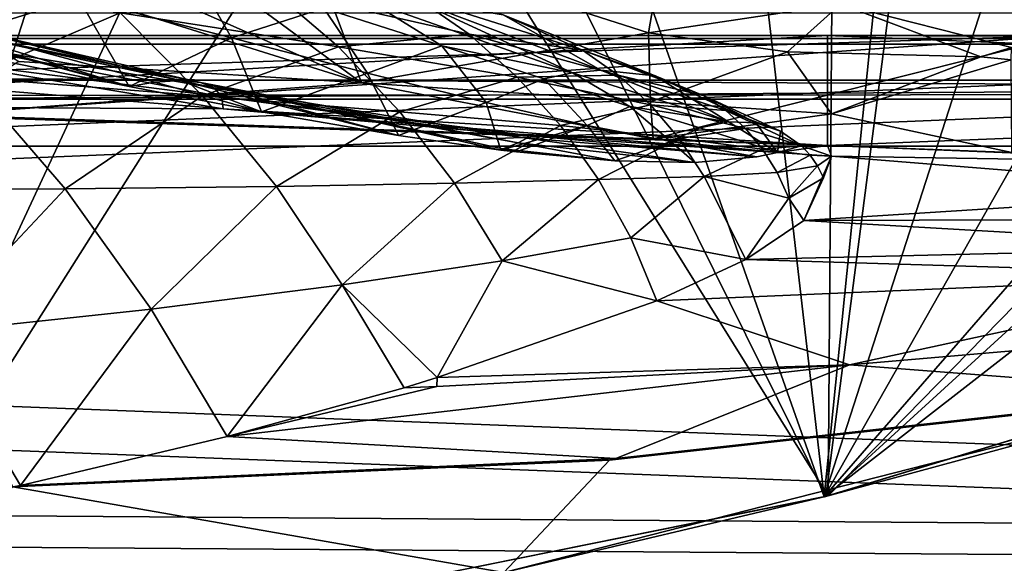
# Model space of a CAD drawing. Header units: metres. Extents: x 0 to 904, y -904 to 0.
# Tile 241 of 246: x 686 to 741, y -81 to -51. Entities that reach past the tile are written whole.
import ezdxf

# ---------------------------------------------------------------- set-up
doc = ezdxf.new("R2010")
doc.units = ezdxf.units.M

msp = doc.modelspace()

# ---------------------------------------------------------------- linework, layer by layer
at = {"layer": 'top0'}
for points in [[(163.519562, -51.518902, 2063.059814), (836.377136, -51.518902, 2063.059814), (133.377289, -4.519207, 2063.059814)], [(836.377136, -51.518902, 2063.059814), (844.306091, -34.448139, 2063.059814), (133.377289, -4.519207, 2063.059814)], [(844.306091, -34.448139, 163.059708), (836.377136, -51.518902, 163.059708), (133.377289, -4.519207, 163.059708)], [(133.377289, -4.519207, 163.059708), (836.377136, -51.518902, 163.059708), (163.519562, -51.518902, 163.059708)], [(674.412415, -88.45858, 1566.81958), (660.330811, -14.86791, 1564.892578), (696.225769, -20.886278, 1565.050171)], [(674.15155, -88.498238, 658.996399), (704.470459, -23.331985, 660.70282), (671.479004, -16.928637, 660.870483)], [(673.003052, -17.473251, 617.963867), (713.177856, -26.577866, 618.202332), (673.95752, -88.527664, 619.824524)], [(731.187866, -77.000015, 1566.519531), (674.412415, -88.45858, 1566.81958), (696.225769, -20.886278, 1565.050171)], [(731.187866, -77.000015, 1566.519531), (696.225769, -20.886278, 1565.050171), (731.531494, -29.892569, 1565.286011)], [(730.964783, -77.056259, 619.524109), (724.715698, -22.823589, 618.104004), (736.621765, -21.415346, 618.067139)], [(736.621765, -21.415346, 618.067139), (748.602905, -22.387112, 618.09259), (730.964783, -77.056259, 619.524109)], [(713.177856, -26.577866, 618.202332), (724.715698, -22.823589, 618.104004), (730.964783, -77.056259, 619.524109)], [(748.602905, -22.387112, 618.09259), (760.130737, -25.713488, 618.179688), (730.964783, -77.056259, 619.524109)], [(674.15155, -88.498238, 658.996399), (731.059937, -77.03228, 659.296631), (704.470459, -23.331985, 660.70282)], [(731.059937, -77.03228, 659.296631), (736.880066, -32.151726, 660.471863), (704.470459, -23.331985, 660.70282)], [(730.964783, -77.056259, 619.524109), (760.130737, -25.713488, 618.179688), (770.797302, -31.284773, 618.325562)], [(673.95752, -88.527664, 619.824524), (713.177856, -26.577866, 618.202332), (730.964783, -77.056259, 619.524109)], [(765.720886, -41.721039, 1565.595703), (731.187866, -77.000015, 1566.519531), (731.531494, -29.892569, 1565.286011)], [(730.964783, -77.056259, 619.524109), (770.797302, -31.284773, 618.325562), (780.125, -38.850876, 618.523682)], [(736.880066, -32.151726, 660.471863), (731.059937, -77.03228, 659.296631), (768.136292, -43.17659, 660.183167)], [(786.601135, -60.147358, 619.08136), (730.964783, -77.056259, 619.524109), (780.125, -38.850876, 618.523682)], [(786.601135, -60.147358, 1566.078247), (731.187866, -77.000015, 1566.519531), (765.720886, -41.721039, 1565.595703)], [(686.37793, -52.970856, 210.92009), (705.341003, -54.148293, 210.92009), (671.421509, -43.523407, 258.025757)], [(671.421509, -43.523407, 258.025757), (705.341003, -54.148293, 210.92009), (681.86261, -43.775658, 258.303192)], [(731.059937, -77.03228, 659.296631), (786.601135, -60.147358, 659.73877), (768.136292, -43.17659, 660.183167)], [(705.341003, -54.148293, 210.92009), (692.028198, -44.340527, 258.627472), (681.86261, -43.775658, 258.303192)], [(692.028198, -44.340527, 258.627472), (705.341003, -54.148293, 210.92009), (702.014771, -45.222408, 258.998566)], [(657.859924, -45.103973, 1822.396973), (692.485046, -54.354393, 1851.041138), (660.86731, -45.574219, 1876.180054)], [(657.859924, -45.103973, 1822.396973), (681.235535, -52.078007, 1821.028442), (692.485046, -54.354393, 1851.041138)], [(702.014771, -45.222408, 258.998566), (705.341003, -54.148293, 210.92009), (721.239075, -51.371399, 235.320496)], [(721.239075, -51.371399, 235.320496), (721.83783, -47.949226, 259.881287), (702.014771, -45.222408, 258.998566)], [(660.86731, -45.574219, 1876.180054), (692.485046, -54.354393, 1851.041138), (677.402405, -49.685158, 1874.961426)], [(689.676636, -49.430538, 1828.874268), (681.235535, -52.078007, 1821.028442), (680.278564, -47.000538, 1803.460449)], [(689.676636, -49.430538, 1828.874268), (695.882263, -47.687061, 1830.544556), (698.146729, -51.651829, 1854.653687)], [(695.882263, -47.687061, 1830.544556), (703.264648, -50.010891, 1856.190674), (698.146729, -51.651829, 1854.653687)], [(731.868591, -49.796844, 260.392914), (721.83783, -47.949226, 259.881287), (721.239075, -51.371399, 235.320496)], [(683.599487, -53.843201, 1659.745361), (691.976746, -50.276997, 1709.399292), (677.743896, -48.184128, 1659.429321)], [(691.976746, -50.276997, 1709.399292), (704.07196, -52.154499, 1760.236694), (700.335815, -48.959869, 1759.460815)], [(704.07196, -52.154499, 1760.236694), (711.302734, -51.458565, 1811.033813), (700.335815, -48.959869, 1759.460815)], [(700.335815, -48.959869, 1759.460815), (711.302734, -51.458565, 1811.033813), (708.397827, -49.424957, 1810.232666)], [(692.485046, -54.354393, 1851.041138), (681.235535, -52.078007, 1821.028442), (689.676636, -49.430538, 1828.874268)], [(698.146729, -51.651829, 1854.653687), (692.485046, -54.354393, 1851.041138), (689.676636, -49.430538, 1828.874268)], [(717.033142, -53.58255, 1908.881348), (705.823547, -49.649117, 1856.947144), (708.348083, -49.593063, 1857.695679)], [(713.189941, -50.386955, 1859.168823), (718.605469, -53.442028, 1909.440796), (708.348083, -49.593063, 1857.695679)], [(718.605469, -53.442028, 1909.440796), (717.033142, -53.58255, 1908.881348), (708.348083, -49.593063, 1857.695679)], [(711.302734, -51.458565, 1811.033813), (717.587769, -52.340107, 1860.611694), (708.397827, -49.424957, 1810.232666)], [(708.397827, -49.424957, 1810.232666), (717.587769, -52.340107, 1860.611694), (713.189941, -50.386955, 1859.168823)], [(692.485046, -54.354393, 1851.041138), (693.903442, -54.100361, 1873.629639), (677.402405, -49.685158, 1874.961426)], [(677.402405, -49.685158, 1874.961426), (693.903442, -54.100361, 1873.629639), (695.331726, -54.009632, 1900.340942)], [(677.402405, -49.685158, 1874.961426), (695.331726, -54.009632, 1900.340942), (678.670349, -50.042881, 1901.756714)], [(678.670349, -50.042881, 1901.756714), (696.424866, -54.120232, 1927.047363), (679.641113, -50.681149, 1928.533569)], [(678.670349, -50.042881, 1901.756714), (695.331726, -54.009632, 1900.340942), (696.424866, -54.120232, 1927.047363)], [(698.146729, -51.651829, 1854.653687), (703.264648, -50.010891, 1856.190674), (705.675537, -53.60062, 1880.764771)], [(709.78772, -52.105228, 1882.125366), (703.264648, -50.010891, 1856.190674), (705.823547, -49.649117, 1856.947144)], [(703.264648, -50.010891, 1856.190674), (709.78772, -52.105228, 1882.125366), (705.675537, -53.60062, 1880.764771)], [(709.78772, -52.105228, 1882.125366), (705.823547, -49.649117, 1856.947144), (717.033142, -53.58255, 1908.881348)], [(728.928162, -52.433849, 235.594666), (731.868591, -49.796844, 260.392914), (721.239075, -51.371399, 235.320496)], [(728.928162, -52.433849, 235.594666), (739.642761, -52.709717, 249.075653), (731.868591, -49.796844, 260.392914)], [(739.642761, -52.709717, 249.075653), (741.333984, -52.189682, 257.191833), (731.868591, -49.796844, 260.392914)], [(731.868591, -49.796844, 260.392914), (741.333984, -52.189682, 257.191833), (750.359009, -50.158096, 302.564972)], [(679.641113, -50.681149, 1928.533569), (697.182678, -54.424534, 1953.738525), (680.314392, -51.592628, 1955.280029)], [(679.641113, -50.681149, 1928.533569), (696.424866, -54.120232, 1927.047363), (697.182678, -54.424534, 1953.738525)], [(683.599487, -53.843201, 1659.745361), (696.532837, -54.863064, 1710.014404), (691.976746, -50.276997, 1709.399292)], [(696.532837, -54.863064, 1710.014404), (704.07196, -52.154499, 1760.236694), (691.976746, -50.276997, 1709.399292)], [(717.587769, -52.340107, 1860.611694), (721.612, -53.764977, 1910.543823), (713.189941, -50.386955, 1859.168823)], [(713.189941, -50.386955, 1859.168823), (721.612, -53.764977, 1910.543823), (718.605469, -53.442028, 1909.440796)], [(836.377136, -51.518902, 163.059708), (495.105316, -51.518902, 182.490662), (163.519562, -51.518902, 163.059708)], [(529.971802, -51.518902, 2043.136353), (836.377136, -51.518902, 2063.059814), (163.519562, -51.518902, 2063.059814)], [(578.441589, -51.518902, 184.0103), (495.105316, -51.518902, 182.490662), (836.377136, -51.518902, 163.059708)], [(529.971802, -51.518902, 2043.136353), (597.166199, -51.518902, 2041.009888), (836.377136, -51.518902, 2063.059814)], [(661.575134, -51.518902, 188.995483), (578.441589, -51.518902, 184.0103), (836.377136, -51.518902, 163.059708)], [(597.166199, -51.518902, 2041.009888), (664.251099, -51.518902, 2036.626343), (836.377136, -51.518902, 2063.059814)], [(661.575134, -51.518902, 188.995483), (744.290833, -51.518902, 197.420395), (641.819275, -54.849697, 187.495834)], [(744.290833, -51.518902, 197.420395), (681.699768, -55.916061, 190.725739), (641.819275, -54.849697, 187.495834)], [(836.377136, -51.518902, 163.059708), (744.290833, -51.518902, 197.420395), (661.575134, -51.518902, 188.995483)], [(731.150818, -57.60709, 2029.990601), (731.150818, -51.518902, 2029.990601), (663.634277, -55.400169, 2036.677002)], [(731.150818, -51.518902, 2029.990601), (664.251099, -51.518902, 2036.626343), (663.634277, -55.400169, 2036.677002)], [(836.377136, -51.518902, 2063.059814), (664.251099, -51.518902, 2036.626343), (731.150818, -51.518902, 2029.990601)], [(697.604919, -54.913704, 1980.404297), (680.690002, -52.768955, 1981.984253), (680.314392, -51.592628, 1955.280029)], [(680.314392, -51.592628, 1955.280029), (697.182678, -54.424534, 1953.738525), (697.604919, -54.913704, 1980.404297)], [(721.499817, -57.245205, 194.751907), (681.699768, -55.916061, 190.725739), (744.290833, -51.518902, 197.420395)], [(699.811523, -55.754749, 1873.21875), (692.485046, -54.354393, 1851.041138), (698.146729, -51.651829, 1854.653687)], [(705.675537, -53.60062, 1880.764771), (699.811523, -55.754749, 1873.21875), (698.146729, -51.651829, 1854.653687)], [(704.07196, -52.154499, 1760.236694), (713.966919, -53.829269, 1811.826294), (711.302734, -51.458565, 1811.033813)], [(705.341003, -54.148293, 210.92009), (721.343933, -55.189129, 210.92009), (721.239075, -51.371399, 235.320496)], [(713.966919, -53.829269, 1811.826294), (719.560364, -53.72406, 1861.32251), (711.302734, -51.458565, 1811.033813)], [(711.302734, -51.458565, 1811.033813), (719.560364, -53.72406, 1861.32251), (717.587769, -52.340107, 1860.611694)], [(721.239075, -51.371399, 235.320496), (721.343933, -55.189129, 210.92009), (728.928162, -52.433849, 235.594666)], [(741.364136, -58.007244, 197.062881), (721.499817, -57.245205, 194.751907), (744.290833, -51.518902, 197.420395)], [(731.150818, -51.518902, 2029.990601), (826.377136, -51.518902, 2016.598511), (836.377136, -51.518902, 2063.059814)], [(826.377136, -51.518902, 2016.598511), (731.150818, -51.518902, 2029.990601), (826.377136, -51.857319, 2016.598511)], [(731.150818, -51.518902, 2029.990601), (806.189941, -54.632435, 2019.828369), (826.377136, -51.857319, 2016.598511)], [(731.150818, -51.518902, 2029.990601), (731.150818, -57.60709, 2029.990601), (806.189941, -54.632435, 2019.828369)], [(696.532837, -54.863064, 1710.014404), (707.470276, -55.746128, 1761.002075), (704.07196, -52.154499, 1760.236694)], [(704.07196, -52.154499, 1760.236694), (707.470276, -55.746128, 1761.002075), (713.966919, -53.829269, 1811.826294)], [(705.675537, -53.60062, 1880.764771), (709.78772, -52.105228, 1882.125366), (712.247253, -55.227154, 1907.171143)], [(709.78772, -52.105228, 1882.125366), (715.437866, -53.926888, 1908.31665), (712.247253, -55.227154, 1907.171143)], [(715.437866, -53.926888, 1908.31665), (709.78772, -52.105228, 1882.125366), (717.033142, -53.58255, 1908.881348)], [(724.32251, -54.860771, 1911.626465), (721.612, -53.764977, 1910.543823), (717.587769, -52.340107, 1860.611694)], [(719.560364, -53.72406, 1861.32251), (724.32251, -54.860771, 1911.626465), (717.587769, -52.340107, 1860.611694)], [(741.333984, -52.189682, 257.191833), (739.642761, -52.709717, 249.075653), (741.323181, -52.866772, 249.264481)], [(697.691467, -55.578587, 2007.034302), (680.690002, -52.768955, 1981.984253), (697.604919, -54.913704, 1980.404297)], [(697.691467, -55.578587, 2007.034302), (680.767944, -54.201504, 2008.634644), (680.690002, -52.768955, 1981.984253)], [(721.343933, -55.189129, 210.92009), (731.377563, -55.857307, 210.92009), (728.928162, -52.433849, 235.594666)], [(728.928162, -52.433849, 235.594666), (731.377563, -55.857307, 210.92009), (739.642761, -52.709717, 249.075653)], [(739.642761, -52.709717, 249.075653), (731.377563, -55.857307, 210.92009), (741.323181, -52.866772, 249.264481)], [(731.377563, -55.857307, 210.92009), (741.364136, -58.007244, 197.062881), (741.323181, -52.866772, 249.264481)], [(705.341003, -54.148293, 210.92009), (686.37793, -52.970856, 210.92009), (681.699768, -55.916061, 190.725739)], [(675.401672, -60.081657, 1610.114624), (688.93335, -60.01965, 1660.047974), (683.599487, -53.843201, 1659.745361)], [(688.93335, -60.01965, 1660.047974), (696.532837, -54.863064, 1710.014404), (683.599487, -53.843201, 1659.745361)], [(707.399841, -57.057762, 1899.320068), (699.811523, -55.754749, 1873.21875), (705.675537, -53.60062, 1880.764771)], [(712.247253, -55.227154, 1907.171143), (707.399841, -57.057762, 1899.320068), (705.675537, -53.60062, 1880.764771)], [(707.470276, -55.746128, 1761.002075), (716.362915, -56.515072, 1812.610352), (713.966919, -53.829269, 1811.826294)], [(715.437866, -53.926888, 1908.31665), (717.849731, -56.49683, 1933.832886), (712.247253, -55.227154, 1907.171143)], [(713.966919, -53.829269, 1811.826294), (721.352478, -55.360832, 1862.026611), (719.560364, -53.72406, 1861.32251)], [(713.966919, -53.829269, 1811.826294), (716.362915, -56.515072, 1812.610352), (721.352478, -55.360832, 1862.026611)], [(717.033142, -53.58255, 1908.881348), (720.20459, -55.445381, 1934.729492), (715.437866, -53.926888, 1908.31665)], [(720.20459, -55.445381, 1934.729492), (717.849731, -56.49683, 1933.832886), (715.437866, -53.926888, 1908.31665)], [(718.605469, -53.442028, 1909.440796), (725.675842, -56.301331, 1961.934692), (717.033142, -53.58255, 1908.881348)], [(725.675842, -56.301331, 1961.934692), (720.20459, -55.445381, 1934.729492), (717.033142, -53.58255, 1908.881348)], [(721.612, -53.764977, 1910.543823), (725.675842, -56.301331, 1961.934692), (718.605469, -53.442028, 1909.440796)], [(721.352478, -55.360832, 1862.026611), (725.526917, -55.680248, 1912.160767), (719.560364, -53.72406, 1861.32251)], [(719.560364, -53.72406, 1861.32251), (725.526917, -55.680248, 1912.160767), (724.32251, -54.860771, 1911.626465)], [(727.189758, -56.36594, 1962.532471), (721.612, -53.764977, 1910.543823), (724.32251, -54.860771, 1911.626465)], [(725.675842, -56.301331, 1961.934692), (721.612, -53.764977, 1910.543823), (727.189758, -56.36594, 1962.532471)], [(680.767944, -54.201504, 2008.634644), (697.691467, -55.578587, 2007.034302), (663.634277, -55.400169, 2036.677002)], [(705.341003, -54.148293, 210.92009), (681.699768, -55.916061, 190.725739), (721.499817, -57.245205, 194.751907)], [(692.485046, -54.354393, 1851.041138), (699.811523, -55.754749, 1873.21875), (693.903442, -54.100361, 1873.629639)], [(693.903442, -54.100361, 1873.629639), (699.811523, -55.754749, 1873.21875), (695.331726, -54.009632, 1900.340942)], [(695.331726, -54.009632, 1900.340942), (699.811523, -55.754749, 1873.21875), (707.399841, -57.057762, 1899.320068)], [(695.331726, -54.009632, 1900.340942), (707.399841, -57.057762, 1899.320068), (696.424866, -54.120232, 1927.047363)], [(707.399841, -57.057762, 1899.320068), (713.070862, -57.863094, 1921.823364), (696.424866, -54.120232, 1927.047363)], [(696.424866, -54.120232, 1927.047363), (713.070862, -57.863094, 1921.823364), (713.178833, -57.800331, 1925.433716)], [(696.424866, -54.120232, 1927.047363), (714.024414, -57.457684, 1952.063965), (697.182678, -54.424534, 1953.738525)], [(696.424866, -54.120232, 1927.047363), (713.178833, -57.800331, 1925.433716), (714.024414, -57.457684, 1952.063965)], [(697.182678, -54.424534, 1953.738525), (714.495117, -57.214081, 1978.686646), (697.604919, -54.913704, 1980.404297)], [(697.182678, -54.424534, 1953.738525), (714.024414, -57.457684, 1952.063965), (714.495117, -57.214081, 1978.686646)], [(721.343933, -55.189129, 210.92009), (705.341003, -54.148293, 210.92009), (721.499817, -57.245205, 194.751907)], [(700.643433, -59.890942, 1710.618042), (696.532837, -54.863064, 1710.014404), (688.93335, -60.01965, 1660.047974)], [(707.470276, -55.746128, 1761.002075), (696.532837, -54.863064, 1710.014404), (700.643433, -59.890942, 1710.618042)], [(714.590942, -57.059845, 2005.293335), (697.691467, -55.578587, 2007.034302), (697.604919, -54.913704, 1980.404297)], [(697.604919, -54.913704, 1980.404297), (714.495117, -57.214081, 1978.686646), (714.590942, -57.059845, 2005.293335)], [(728.555664, -56.816967, 1963.120239), (727.189758, -56.36594, 1962.532471), (724.32251, -54.860771, 1911.626465)], [(725.526917, -55.680248, 1912.160767), (728.555664, -56.816967, 1963.120239), (724.32251, -54.860771, 1911.626465)], [(731.150818, -57.60709, 2029.990601), (755.568054, -58.591282, 2027.001099), (806.189941, -54.632435, 2019.828369)], [(663.634277, -55.400169, 2036.677002), (697.691467, -55.578587, 2007.034302), (731.150818, -57.60709, 2029.990601)], [(697.691467, -55.578587, 2007.034302), (728.37738, -57.99292, 2014.920044), (731.150818, -57.60709, 2029.990601)], [(714.590942, -57.059845, 2005.293335), (728.37738, -57.99292, 2014.920044), (697.691467, -55.578587, 2007.034302)], [(712.247253, -55.227154, 1907.171143), (713.070862, -57.863094, 1921.823364), (707.399841, -57.057762, 1899.320068)], [(717.849731, -56.49683, 1933.832886), (713.070862, -57.863094, 1921.823364), (712.247253, -55.227154, 1907.171143)], [(716.362915, -56.515072, 1812.610352), (722.94342, -57.233929, 1862.724609), (721.352478, -55.360832, 1862.026611)], [(717.849731, -56.49683, 1933.832886), (720.20459, -55.445381, 1934.729492), (722.475403, -57.38763, 1960.707153)], [(724.08136, -56.640629, 1961.326172), (720.20459, -55.445381, 1934.729492), (725.675842, -56.301331, 1961.934692)], [(720.20459, -55.445381, 1934.729492), (724.08136, -56.640629, 1961.326172), (722.475403, -57.38763, 1960.707153)], [(721.343933, -55.189129, 210.92009), (721.499817, -57.245205, 194.751907), (731.377563, -55.857307, 210.92009)], [(721.352478, -55.360832, 1862.026611), (722.94342, -57.233929, 1862.724609), (726.610962, -56.668278, 1912.690674)], [(721.352478, -55.360832, 1862.026611), (726.610962, -56.668278, 1912.690674), (725.526917, -55.680248, 1912.160767)], [(710.499268, -59.704006, 1761.757935), (707.470276, -55.746128, 1761.002075), (700.643433, -59.890942, 1710.618042)], [(716.362915, -56.515072, 1812.610352), (707.470276, -55.746128, 1761.002075), (710.499268, -59.704006, 1761.757935)], [(721.499817, -57.245205, 194.751907), (741.364136, -58.007244, 197.062881), (731.377563, -55.857307, 210.92009)], [(728.555664, -56.816967, 1963.120239), (725.526917, -55.680248, 1912.160767), (729.710571, -57.623852, 1963.698608)], [(725.526917, -55.680248, 1912.160767), (726.610962, -56.668278, 1912.690674), (729.710571, -57.623852, 1963.698608)], [(718.46582, -59.491554, 1813.386963), (716.362915, -56.515072, 1812.610352), (710.499268, -59.704006, 1761.757935)], [(717.849731, -56.49683, 1933.832886), (713.931335, -57.966988, 1925.539429), (713.070862, -57.863094, 1921.823364)], [(719.374084, -58.462021, 1951.601074), (713.931335, -57.966988, 1925.539429), (717.849731, -56.49683, 1933.832886)], [(718.46582, -59.491554, 1813.386963), (722.94342, -57.233929, 1862.724609), (716.362915, -56.515072, 1812.610352)], [(722.475403, -57.38763, 1960.707153), (719.374084, -58.462021, 1951.601074), (717.849731, -56.49683, 1933.832886)], [(722.475403, -57.38763, 1960.707153), (724.08136, -56.640629, 1961.326172), (728.37738, -57.99292, 2014.920044)], [(722.94342, -57.233929, 1862.724609), (727.560974, -57.813854, 1913.216309), (726.610962, -56.668278, 1912.690674)], [(728.37738, -57.99292, 2014.920044), (724.08136, -56.640629, 1961.326172), (725.675842, -56.301331, 1961.934692)], [(728.37738, -57.99292, 2014.920044), (725.675842, -56.301331, 1961.934692), (727.189758, -56.36594, 1962.532471)], [(726.610962, -56.668278, 1912.690674), (727.560974, -57.813854, 1913.216309), (729.710571, -57.623852, 1963.698608)], [(728.37738, -57.99292, 2014.920044), (727.189758, -56.36594, 1962.532471), (728.555664, -56.816967, 1963.120239)], [(714.024414, -57.457684, 1952.063965), (723.800537, -58.549465, 1977.682373), (714.495117, -57.214081, 1978.686646)], [(714.495117, -57.214081, 1978.686646), (727.24707, -58.235344, 2004.019043), (714.590942, -57.059845, 2005.293335)], [(723.800537, -58.549465, 1977.682373), (727.24707, -58.235344, 2004.019043), (714.495117, -57.214081, 1978.686646)], [(727.24707, -58.235344, 2004.019043), (728.37738, -57.99292, 2014.920044), (714.590942, -57.059845, 2005.293335)], [(724.314514, -59.325039, 1863.41687), (722.94342, -57.233929, 1862.724609), (718.46582, -59.491554, 1813.386963)], [(722.94342, -57.233929, 1862.724609), (724.314514, -59.325039, 1863.41687), (727.560974, -57.813854, 1913.216309)], [(729.710571, -57.623852, 1963.698608), (728.37738, -57.99292, 2014.920044), (728.555664, -56.816967, 1963.120239)], [(713.178833, -57.800331, 1925.433716), (719.374084, -58.462021, 1951.601074), (714.024414, -57.457684, 1952.063965)], [(719.374084, -58.462021, 1951.601074), (723.800537, -58.549465, 1977.682373), (714.024414, -57.457684, 1952.063965)], [(723.800537, -58.549465, 1977.682373), (719.374084, -58.462021, 1951.601074), (722.475403, -57.38763, 1960.707153)], [(727.24707, -58.235344, 2004.019043), (722.475403, -57.38763, 1960.707153), (728.37738, -57.99292, 2014.920044)], [(727.24707, -58.235344, 2004.019043), (723.800537, -58.549465, 1977.682373), (722.475403, -57.38763, 1960.707153)], [(727.560974, -57.813854, 1913.216309), (730.190918, -58.148209, 1963.984619), (729.710571, -57.623852, 1963.698608)], [(731.150818, -57.60709, 2029.990601), (728.37738, -57.99292, 2014.920044), (731.377319, -58.197758, 2014.920044)], [(731.377319, -58.197758, 2014.920044), (728.37738, -57.99292, 2014.920044), (729.710571, -57.623852, 1963.698608)], [(730.190918, -58.148209, 1963.984619), (731.377319, -58.197758, 2014.920044), (729.710571, -57.623852, 1963.698608)], [(755.568054, -58.591282, 2027.001099), (731.150818, -57.60709, 2029.990601), (731.377319, -58.197758, 2014.920044)], [(713.070862, -57.863094, 1921.823364), (713.931335, -57.966988, 1925.539429), (713.178833, -57.800331, 1925.433716)], [(713.178833, -57.800331, 1925.433716), (713.931335, -57.966988, 1925.539429), (719.374084, -58.462021, 1951.601074)], [(724.314514, -59.325039, 1863.41687), (728.364319, -59.104771, 1913.738281), (727.560974, -57.813854, 1913.216309)], [(727.560974, -57.813854, 1913.216309), (728.364319, -59.104771, 1913.738281), (730.190918, -58.148209, 1963.984619)], [(728.364319, -59.104771, 1913.738281), (730.597961, -58.745232, 1964.268799), (730.190918, -58.148209, 1963.984619)], [(731.377319, -58.197758, 2014.920044), (729.845825, -61.766499, 1922.515991), (755.483398, -60.141026, 1973.981445)], [(729.845825, -61.766499, 1922.515991), (731.377319, -58.197758, 2014.920044), (730.926208, -59.408237, 1964.551147)], [(730.597961, -58.745232, 1964.268799), (731.377319, -58.197758, 2014.920044), (730.190918, -58.148209, 1963.984619)], [(730.926208, -59.408237, 1964.551147), (731.377319, -58.197758, 2014.920044), (730.597961, -58.745232, 1964.268799)], [(755.483398, -60.141026, 1973.981445), (755.568054, -58.591282, 2027.001099), (731.377319, -58.197758, 2014.920044)], [(729.010193, -60.527653, 1914.256714), (730.597961, -58.745232, 1964.268799), (728.364319, -59.104771, 1913.738281)], [(729.010193, -60.527653, 1914.256714), (730.926208, -59.408237, 1964.551147), (730.597961, -58.745232, 1964.268799)], [(720.253479, -62.731968, 1814.156494), (724.314514, -59.325039, 1863.41687), (718.46582, -59.491554, 1813.386963)], [(720.253479, -62.731968, 1814.156494), (726.630066, -63.9198, 1868.650635), (724.314514, -59.325039, 1863.41687)], [(724.314514, -59.325039, 1863.41687), (729.010193, -60.527653, 1914.256714), (728.364319, -59.104771, 1913.738281)], [(726.630066, -63.9198, 1868.650635), (729.010193, -60.527653, 1914.256714), (724.314514, -59.325039, 1863.41687)], [(729.845825, -61.766499, 1922.515991), (730.926208, -59.408237, 1964.551147), (729.010193, -60.527653, 1914.256714)], [(693.706238, -66.665855, 1660.338257), (700.643433, -59.890942, 1710.618042), (688.93335, -60.01965, 1660.047974)], [(693.706238, -66.665855, 1660.338257), (704.274963, -65.319962, 1711.21106), (700.643433, -59.890942, 1710.618042)], [(704.274963, -65.319962, 1711.21106), (710.499268, -59.704006, 1761.757935), (700.643433, -59.890942, 1710.618042)], [(704.274963, -65.319962, 1711.21106), (713.131104, -63.994419, 1762.505005), (710.499268, -59.704006, 1761.757935)], [(713.131104, -63.994419, 1762.505005), (718.46582, -59.491554, 1813.386963), (710.499268, -59.704006, 1761.757935)], [(720.253479, -62.731968, 1814.156494), (718.46582, -59.491554, 1813.386963), (713.131104, -63.994419, 1762.505005)], [(681.44574, -67.975624, 1609.941162), (688.93335, -60.01965, 1660.047974), (675.401672, -60.081657, 1610.114624)], [(681.44574, -67.975624, 1609.941162), (693.706238, -66.665855, 1660.338257), (688.93335, -60.01965, 1660.047974)], [(729.845825, -61.766499, 1922.515991), (755.405396, -61.688904, 1920.960938), (755.483398, -60.141026, 1973.981445)], [(730.964783, -77.056259, 619.524109), (786.601135, -60.147358, 619.08136), (731.059937, -77.03228, 659.296631)], [(731.059937, -77.03228, 659.296631), (786.601135, -60.147358, 619.08136), (786.601135, -60.147358, 659.73877)], [(731.187866, -77.000015, 1566.519531), (786.601135, -60.147358, 1566.078247), (751.928833, -71.370918, 1606.646362)], [(726.630066, -63.9198, 1868.650635), (729.845825, -61.766499, 1922.515991), (729.010193, -60.527653, 1914.256714)], [(729.845825, -61.766499, 1922.515991), (726.630066, -63.9198, 1868.650635), (755.327393, -63.236778, 1867.94043)], [(755.405396, -61.688904, 1920.960938), (729.845825, -61.766499, 1922.515991), (755.327393, -63.236778, 1867.94043)], [(713.131104, -63.994419, 1762.505005), (721.706848, -66.207794, 1814.919922), (720.253479, -62.731968, 1814.156494)], [(721.706848, -66.207794, 1814.919922), (726.630066, -63.9198, 1868.650635), (720.253479, -62.731968, 1814.156494)], [(755.327393, -63.236778, 1867.94043), (726.630066, -63.9198, 1868.650635), (755.256836, -64.784325, 1814.920044)], [(704.274963, -65.319962, 1711.21106), (709.536133, -70.462479, 1724.660767), (713.131104, -63.994419, 1762.505005)], [(709.536133, -70.462479, 1724.660767), (721.706848, -66.207794, 1814.919922), (713.131104, -63.994419, 1762.505005)], [(726.630066, -63.9198, 1868.650635), (721.706848, -66.207794, 1814.919922), (755.256836, -64.784325, 1814.920044)], [(755.256836, -64.784325, 1814.920044), (721.706848, -66.207794, 1814.919922), (732.374817, -69.762184, 1712.911987)], [(755.163025, -67.79805, 1712.220581), (755.256836, -64.784325, 1814.920044), (732.374817, -69.762184, 1712.911987)], [(693.706238, -66.665855, 1660.338257), (697.912659, -73.723839, 1660.759277), (704.274963, -65.319962, 1711.21106)], [(697.912659, -73.723839, 1660.759277), (707.701965, -71.017281, 1713.585571), (704.274963, -65.319962, 1711.21106)], [(704.274963, -65.319962, 1711.21106), (707.701965, -71.017281, 1713.585571), (709.536133, -70.462479, 1724.660767)], [(732.374817, -69.762184, 1712.911987), (721.706848, -66.207794, 1814.919922), (709.536133, -70.462479, 1724.660767)], [(681.44574, -67.975624, 1609.941162), (686.459473, -76.424942, 1608.269531), (693.706238, -66.665855, 1660.338257)], [(686.459473, -76.424942, 1608.269531), (697.912659, -73.723839, 1660.759277), (693.706238, -66.665855, 1660.338257)], [(686.047119, -76.514389, 1606.511597), (686.458923, -76.425751, 1608.265381), (681.44574, -67.975624, 1609.941162)], [(681.44574, -67.975624, 1609.941162), (686.458923, -76.425751, 1608.265381), (686.459473, -76.424942, 1608.269531)], [(755.163025, -67.79805, 1712.220581), (732.374817, -69.762184, 1712.911987), (752.215454, -71.287537, 1608.008789)], [(732.374817, -69.762184, 1712.911987), (697.912659, -73.723839, 1660.759277), (719.428894, -74.942093, 1608.117676)], [(732.374817, -69.762184, 1712.911987), (709.524536, -70.95475, 1713.538452), (697.912659, -73.723839, 1660.759277)], [(732.374817, -69.762184, 1712.911987), (709.536133, -70.462479, 1724.660767), (709.524536, -70.95475, 1713.538452)], [(752.215454, -71.287537, 1608.008789), (732.374817, -69.762184, 1712.911987), (719.428894, -74.942093, 1608.117676)], [(709.536133, -70.462479, 1724.660767), (707.701965, -71.017281, 1713.585571), (709.524536, -70.95475, 1713.538452)], [(709.524536, -70.95475, 1713.538452), (707.701965, -71.017281, 1713.585571), (697.912659, -73.723839, 1660.759277)], [(751.928833, -71.370918, 1606.646362), (719.073181, -75.036163, 1606.550415), (713.227478, -81.240448, 1606.387939)], [(731.187866, -77.000015, 1566.519531), (751.928833, -71.370918, 1606.646362), (713.227478, -81.240448, 1606.387939)], [(719.428894, -74.942093, 1608.117676), (719.073181, -75.036163, 1606.550415), (751.928833, -71.370918, 1606.646362)], [(752.215454, -71.287537, 1608.008789), (719.428894, -74.942093, 1608.117676), (751.928833, -71.370918, 1606.646362)], [(719.428894, -74.942093, 1608.117676), (697.912659, -73.723839, 1660.759277), (686.459473, -76.424942, 1608.269531)], [(719.073181, -75.036163, 1606.550415), (686.047119, -76.514389, 1606.511597), (713.227478, -81.240448, 1606.387939)], [(686.458923, -76.425751, 1608.265381), (686.047119, -76.514389, 1606.511597), (719.073181, -75.036163, 1606.550415)], [(686.459473, -76.424942, 1608.269531), (686.458923, -76.425751, 1608.265381), (719.428894, -74.942093, 1608.117676)], [(686.458923, -76.425751, 1608.265381), (719.073181, -75.036163, 1606.550415), (719.428894, -74.942093, 1608.117676)], [(713.227478, -81.240448, 1606.387939), (686.047119, -76.514389, 1606.511597), (673.957581, -88.528107, 1606.197021)], [(673.95752, -88.527664, 619.824524), (730.964783, -77.056259, 619.524109), (674.15155, -88.498238, 658.996399)], [(674.15155, -88.498238, 658.996399), (730.964783, -77.056259, 619.524109), (731.059937, -77.03228, 659.296631)], [(674.412415, -88.45858, 1566.81958), (731.187866, -77.000015, 1566.519531), (713.227478, -81.240448, 1606.387939)]]:
    msp.add_3dface(points, dxfattribs=at)
at = {"layer": 'top0123413'}
for points in [[(20.424814, -15.458053, 163.059708), (244.305313, -52.006905, 163.059708), (882.116272, -15.461334, 163.059708)], [(244.305313, -52.006905, 163.059708), (838.694763, -52.005932, 163.059708), (882.116272, -15.461334, 163.059708)], [(244.305313, -50.274853, 160.059708), (837.067505, -50.273884, 160.059708), (244.305359, -74.93528, 117.346581)], [(837.067505, -50.273884, 160.059708), (783.459534, -78.803986, 110.644272), (244.305359, -74.93528, 117.346581)], [(838.694763, -52.005932, 163.059708), (244.305313, -52.006905, 163.059708), (244.305359, -76.679497, 120.325508)], [(785.042603, -80.559555, 113.603523), (838.694763, -52.005932, 163.059708), (244.305359, -76.679497, 120.325508)], [(783.459534, -78.803986, 110.644272), (821.526306, -350.769836, 106.817665), (244.305359, -74.93528, 117.346581)], [(821.526306, -350.769836, 106.817665), (608.480347, -591.158813, 106.480179), (244.305359, -74.93528, 117.346581)], [(785.042603, -80.559555, 113.603523), (244.305359, -76.679497, 120.325508), (819.806702, -350.769836, 109.839348)], [(819.806702, -350.769836, 109.839348), (244.305359, -76.679497, 120.325508), (609.729675, -592.958801, 109.443001)]]:
    msp.add_3dface(points, dxfattribs=at)
at = {"layer": 'top0123414'}
for points in [[(13, -13, 2066.059814), (244, -51.698021, 2066.059814), (891, -13, 2066.059814)], [(244, -51.698021, 2066.059814), (852.302002, -51.698021, 2066.059814), (891, -13, 2066.059814)], [(16, -16, 2063.059814), (888, -16, 2063.059814), (244, -54, 2063.059814)], [(244, -54, 2063.059814), (888, -16, 2063.059814), (850, -54, 2063.059814)], [(849.241211, -54.758785, 2077.482666), (244, -51.698021, 2066.059814), (244, -55.041393, 2078.537354)], [(849.241211, -54.758785, 2077.482666), (852.302002, -51.698021, 2066.059814), (244, -51.698021, 2066.059814)], [(846.343445, -57.656563, 2076.706299), (244, -57.656563, 2076.706299), (850, -54, 2063.059814)], [(244, -57.656563, 2076.706299), (244, -54, 2063.059814), (850, -54, 2063.059814)], [(848.953979, -55.041393, 2078.537354), (849.241211, -54.758785, 2077.482666), (244, -55.041393, 2078.537354)], [(848.953979, -55.041393, 2078.537354), (244, -55.041393, 2078.537354), (843.343384, -78.107437, 2094.688477)], [(244, -55.041393, 2078.537354), (835.398926, -100.707077, 2110.512695), (843.343384, -78.107437, 2094.688477)], [(835.398926, -100.707077, 2110.512695), (244, -55.041393, 2078.537354), (824.877136, -122.586029, 2125.83252)], [(244, -55.041393, 2078.537354), (244, -194.317764, 2176.059814), (824.877136, -122.586029, 2125.83252)], [(846.343445, -57.656563, 2076.706299), (840.950867, -80.398987, 2092.630615), (244, -57.656563, 2076.706299)], [(840.950867, -80.398987, 2092.630615), (833.251221, -102.695297, 2108.242676), (244, -57.656563, 2076.706299)], [(244, -57.656563, 2076.706299), (833.251221, -102.695297, 2108.242676), (823.008972, -124.282608, 2123.358154)], [(244, -57.656563, 2076.706299), (823.008972, -124.282608, 2123.358154), (244, -195.263657, 2173.059814)]]:
    msp.add_3dface(points, dxfattribs=at)

doc.saveas('drawing.dxf')
